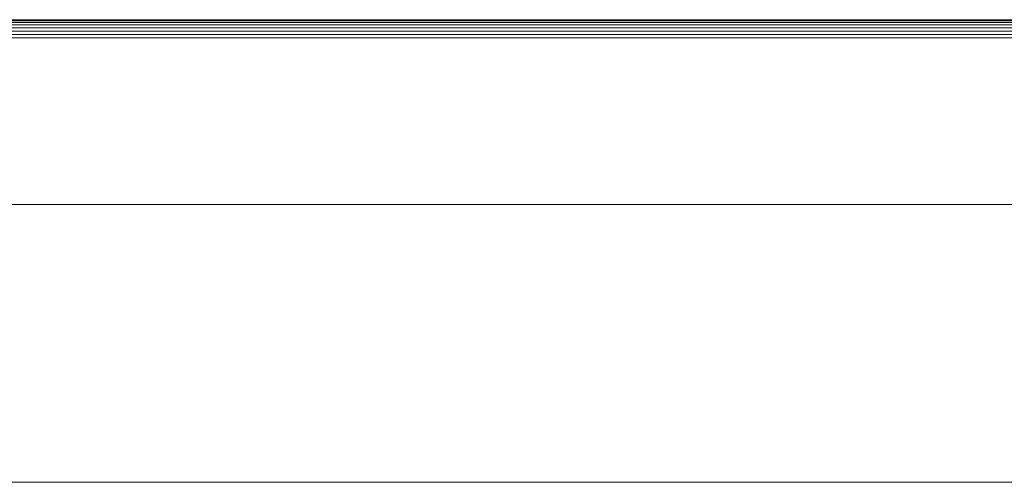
# Model space of a CAD drawing. Header units: millimetres. Extents: x -56182 to 286826, y -36685 to 98759.
# Tile 24 of 97: x -51708 to -51601, y 555 to 605. Entities that reach past the tile are written whole.
import ezdxf

# ---------------------------------------------------------------- set-up
doc = ezdxf.new("R2010")
doc.units = ezdxf.units.MM
doc.layers.add('Furniture-1', color=7, linetype='Continuous', lineweight=9, true_color=0xaaaaaa)
doc.layers.add('Kohvikulaud-1', color=7, linetype='Continuous', lineweight=9, true_color=0xaaaaaa)

# ---------------------------------------------------------------- blocks, each defined once
blk = doc.blocks.new('MA_Kohvikulaud - Kohvikulaud_DWG-V224-Sisevaade 1')
at = {"layer": 'Kohvikulaud-1'}
for p, q in [((-50916.31, 604.97), (-51812.31, 604.97)), ((-51812.31, 604.86), (-50916.31, 604.86)), ((-51812.31, 604.67), (-50916.31, 604.67)), ((-51812.31, 604.41), (-50916.31, 604.41)), ((-51812.31, 604.09), (-50916.31, 604.09)), ((-51812.31, 603.74), (-50916.31, 603.74)), ((-51812.31, 603.36), (-50916.31, 603.36)), ((-51812.31, 603), (-50916.31, 603)), ((-50914.31, 585), (-51814.31, 585)), ((-50916.31, 585), (-51812.31, 585)), ((-51814.31, 555), (-50914.31, 555))]:
    blk.add_line(p, q, dxfattribs=at)
blk = doc.blocks.new('MA_Kohvikulaud - MA_Kohvikulaud-V225-Sisevaade 1')
blk.add_blockref('MA_Kohvikulaud - Kohvikulaud_DWG-V224-Sisevaade 1', (0, 0))

msp = doc.modelspace()

# ---------------------------------------------------------------- block references
at = {"layer": 'Furniture-1'}
msp.add_blockref('MA_Kohvikulaud - MA_Kohvikulaud-V225-Sisevaade 1', (0, 0), dxfattribs=at)

doc.saveas('drawing.dxf')
